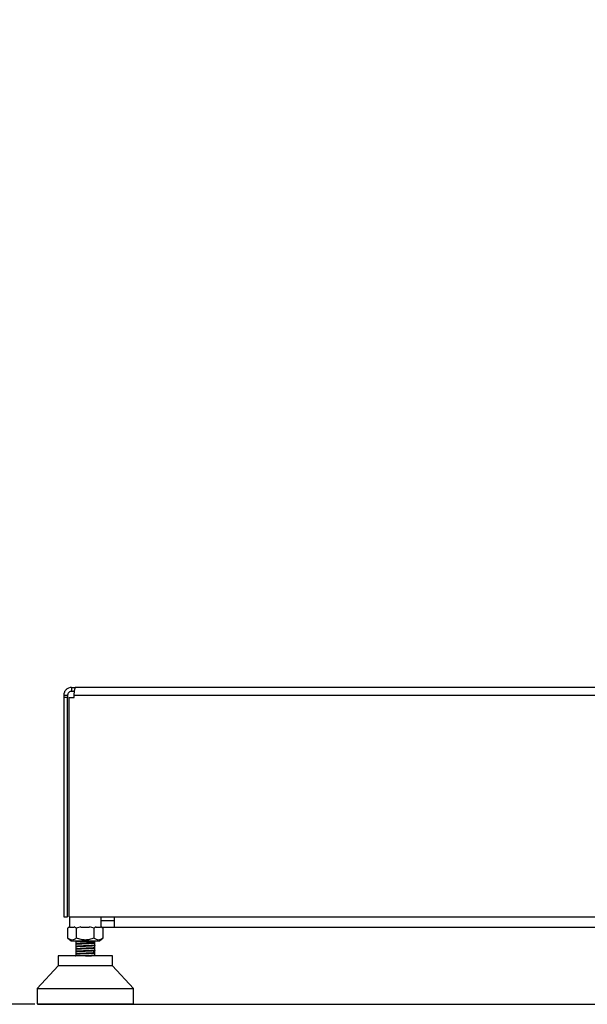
# Model space of a CAD drawing. Header units: millimetres. Extents: x 10 to 10348, y 8 to 8288.
# Tile 20 of 129: x 3139 to 3435, y 749 to 1264. Entities that reach past the tile are written whole.
import ezdxf

# ---------------------------------------------------------------- set-up
doc = ezdxf.new("R2010")
doc.units = ezdxf.units.MM
doc.layers.add('COMPONENT_GEOMETRY', color=7, linetype='Continuous')
doc.styles.add('SLDTEXTSTYLE0', font='TXT', dxfattribs={"width": 0.75})
doc.dimstyles.new('SLDDIMSTYLE1', dxfattribs={"dimtxt": 75, "dimasz": 3.302, "dimexe": 0, "dimexo": 0.0625, "dimgap": 18.75, "dimtad": 0, "dimtih": 1, "dimtoh": 1, "dimdec": 0, "dimrnd": 1e-09, "dimzin": 12, "dimdsep": 46, "dimtxsty": 'SLDTEXTSTYLE0', "dimsah": 1, "dimcen": 0.09, "dimadec": 0, "dimazin": 3, "dimtfac": 1, "dimtdec": 0, "dimtofl": 0, "dimtmove": 0, "dimatfit": 3, "dimfxl": 1, "dimfrac": 2, "dimtolj": 1, "dimtzin": 12, "dimarcsym": 0})

# ---------------------------------------------------------------- blocks, each defined once
blk = doc.blocks.new('_D_5')
at = {"layer": 'COMPONENT_GEOMETRY', "color": 7}
for p, q in [((3546.34, 3861.9), (417.24, 3861.9)), ((420.41, 3861.9), (420.41, 2365.11)), ((420.41, 749.25), (420.41, 2246.04)), ((3146.61, 749.25), (417.24, 749.25))]:
    blk.add_line(p, q, dxfattribs=at)
for points in [[(420.41, 3861.9), (419.9, 3858.6), (420.92, 3858.6)], [(420.41, 749.25), (420.92, 752.55), (419.9, 752.55)]]:
    blk.add_solid(points, dxfattribs=at)
at = {"layer": 'COMPONENT_GEOMETRY', "color": 7, "insert": (309.58, 2342.72), "char_height": 75, "attachment_point": 1, "style": 'SLDTEXTSTYLE0'}
blk.add_mtext('3113', dxfattribs=at)
blk = doc.blocks.new('_D_6')
at = {"layer": 'COMPONENT_GEOMETRY', "color": 7}
for p, q in [((6592.37, 3169.16), (6314.85, 3169.16)), ((6318.02, 3169.16), (6318.02, 2018.74)), ((6318.02, 749.25), (6318.02, 1899.67)), ((3149.54, 749.25), (6321.2, 749.25))]:
    blk.add_line(p, q, dxfattribs=at)
for points in [[(6318.02, 3169.16), (6317.52, 3165.86), (6318.53, 3165.86)], [(6318.02, 749.25), (6318.53, 752.55), (6317.52, 752.55)]]:
    blk.add_solid(points, dxfattribs=at)
at = {"layer": 'COMPONENT_GEOMETRY', "color": 7, "insert": (6207.19, 1996.35), "char_height": 75, "attachment_point": 1, "style": 'SLDTEXTSTYLE0'}
blk.add_mtext('2420', dxfattribs=at)

msp = doc.modelspace()

# ---------------------------------------------------------------- linework, layer by layer
at = {"color": 7, "linetype": 'Continuous', "lineweight": 25}
for p, q in [((3165.69, 914.9), (3165.69, 912.9)), ((3165.69, 914.9), (3167.69, 914.9)), ((3165.69, 912.9), (3167.26, 912.9)), ((4063.69, 914.9), (3167.69, 914.9)), ((3161.69, 910.9), (3163.69, 910.9)), ((3161.69, 910.9), (3161.69, 909.7)), ((3161.69, 909.7), (3161.69, 794.9)), ((3163.69, 909.7), (3161.69, 909.7)), ((3163.69, 910.9), (3163.69, 909.7)), ((3163.69, 794.9), (3163.69, 909.7)), ((3164.5, 794.9), (3164.5, 909.7)), ((3164.5, 909.7), (3167.1, 909.7)), ((3167.1, 910.9), (4064.27, 910.9)), ((3167.1, 909.7), (3167.1, 910.9)), ((3167.1, 910.9), (3167.1, 910.9)), ((3161.69, 794.9), (3163.69, 794.9)), ((3164.5, 794.9), (4066.87, 794.9)), ((3164.67, 794.9), (3164.67, 789.75)), ((3181.17, 789.75), (3181.17, 794.9)), ((3187.94, 792.9), (3182.19, 792.9)), ((3164.67, 789.75), (3163.75, 789.03)), ((3164.92, 789.74), (3163.75, 789.03)), ((3163.75, 783.83), (3163.75, 789.03)), ((3167.17, 789.4), (3164.92, 789.4)), ((3168.34, 789.03), (3167.17, 789.74)), ((3170.66, 789.74), (3168.34, 789.03)), ((3168.34, 783.83), (3168.34, 789.03)), ((3175.17, 789.4), (3170.67, 789.4)), ((3177.5, 789.03), (3175.17, 789.74)), ((3178.67, 789.74), (3177.5, 789.03)), ((3177.5, 783.83), (3177.5, 789.03)), ((3180.92, 789.4), (3178.67, 789.4)), ((3182.08, 789.03), (3180.92, 789.74)), ((3182.09, 789.03), (3181.17, 789.75)), ((3182.19, 789.4), (3181.58, 789.43)), ((3182.08, 789.03), (3182.08, 783.83)), ((3187.94, 789.4), (3182.19, 789.4)), ((4043.44, 789.4), (3187.94, 789.4)), ((3163.75, 783.83), (3165.5, 782.46)), ((3165.5, 782.46), (3180.34, 782.46)), ((3167.92, 782.46), (3167.92, 781.83)), ((3177.92, 781.83), (3177.92, 782.46)), ((3180.34, 782.46), (3182.09, 783.83)), ((3167.85, 781.06), (3167.89, 781.05)), ((3167.92, 781.83), (3167.92, 780.78)), ((3177.92, 781.83), (3167.92, 781.83)), ((3167.92, 780.7), (3167.92, 779.48)), ((3167.92, 779.4), (3167.92, 778.17)), ((3167.92, 778.1), (3167.92, 776.87)), ((3177.92, 781.43), (3177.92, 781.83)), ((3177.92, 781.68), (3177.92, 781.75)), ((3177.92, 781.35), (3177.92, 781.43)), ((3177.92, 780.13), (3177.92, 781.35)), ((3177.92, 778.83), (3177.92, 780.05)), ((3177.92, 777.52), (3177.92, 778.73)), ((3177.92, 776.22), (3177.92, 777.45)), ((3177.93, 777.5), (3177.99, 777.49)), ((3177.94, 780.1), (3177.98, 780.09)), ((3177.94, 778.8), (3177.99, 778.79)), ((3158.74, 774.52), (3158.74, 769.41)), ((3172.92, 774.52), (3158.74, 774.52)), ((3167.85, 774.55), (3167.89, 774.54)), ((3167.92, 776.8), (3167.92, 775.57)), ((3167.92, 775.49), (3167.92, 774.52)), ((3187.09, 774.52), (3172.92, 774.52)), ((3177.92, 774.92), (3177.92, 776.14)), ((3177.92, 774.52), (3177.92, 774.84)), ((3177.93, 776.2), (3177.98, 776.18)), ((3177.93, 774.89), (3177.98, 774.88)), ((3187.09, 769.41), (3187.09, 774.52)), ((3158.74, 769.41), (3147.71, 757.6)), ((3187.09, 769.41), (3158.74, 769.41)), ((3198.13, 757.6), (3187.09, 769.41)), ((3147.71, 757.6), (3147.71, 749.57)), ((3147.71, 757.6), (3198.13, 757.6)), ((3198.13, 749.57), (3198.13, 757.6)), ((3147.71, 749.57), (3172.92, 749.57)), ((3148.05, 749.57), (3148.05, 749.41)), ((3148.05, 749.41), (3148.21, 749.25)), ((3148.1, 749.41), (3148.1, 749.57)), ((3148.1, 749.41), (3148.21, 749.41)), ((3148.27, 749.25), (3148.1, 749.41)), ((3148.21, 749.57), (3148.21, 749.41)), ((3148.21, 749.41), (3148.36, 749.25)), ((3148.21, 749.25), (3148.27, 749.25)), ((3148.27, 749.25), (3148.36, 749.25)), ((3148.35, 749.41), (3148.35, 749.57)), ((3148.54, 749.25), (3148.35, 749.41)), ((3148.35, 749.41), (3148.59, 749.41)), ((3148.36, 749.25), (3148.54, 749.25)), ((3148.54, 749.25), (3148.71, 749.25)), ((3148.59, 749.57), (3148.59, 749.41)), ((3148.59, 749.41), (3148.71, 749.25)), ((3148.71, 749.25), (3149.02, 749.25)), ((3148.82, 749.41), (3148.82, 749.57)), ((3148.82, 749.41), (3149.17, 749.41)), ((3149.02, 749.25), (3148.82, 749.41)), ((3149.02, 749.25), (3149.28, 749.25)), ((3149.17, 749.57), (3149.17, 749.41)), ((3149.17, 749.41), (3149.28, 749.25)), ((3149.28, 749.25), (3149.7, 749.25)), ((3149.5, 749.41), (3149.5, 749.57)), ((3149.7, 749.25), (3149.5, 749.41)), ((3149.5, 749.41), (3149.96, 749.41)), ((3149.7, 749.25), (3150.05, 749.25)), ((3149.96, 749.57), (3149.96, 749.41)), ((3149.96, 749.41), (3150.05, 749.25)), ((3150.05, 749.25), (3150.59, 749.25)), ((3150.37, 749.41), (3150.37, 749.57)), ((3150.37, 749.41), (3150.94, 749.41)), ((3150.59, 749.25), (3150.37, 749.41)), ((3150.59, 749.25), (3151.01, 749.25)), ((3150.94, 749.57), (3150.94, 749.41)), ((3150.94, 749.41), (3151.01, 749.25)), ((3151.01, 749.25), (3151.66, 749.25)), ((3151.44, 749.41), (3151.44, 749.57)), ((3151.66, 749.25), (3151.44, 749.41)), ((3151.44, 749.41), (3152.11, 749.41)), ((3151.66, 749.25), (3152.16, 749.25)), ((3152.11, 749.57), (3152.11, 749.41)), ((3152.11, 749.41), (3152.16, 749.25)), ((3152.16, 749.25), (3152.91, 749.25)), ((3152.69, 749.41), (3152.69, 749.57)), ((3152.91, 749.25), (3152.69, 749.41)), ((3152.69, 749.41), (3153.45, 749.41)), ((3152.91, 749.25), (3153.49, 749.25)), ((3153.45, 749.57), (3153.45, 749.41)), ((3153.45, 749.41), (3153.49, 749.25)), ((3153.49, 749.25), (3154.34, 749.25)), ((3154.11, 749.41), (3154.11, 749.57)), ((3154.11, 749.41), (3154.97, 749.41)), ((3154.34, 749.25), (3154.11, 749.41)), ((3154.34, 749.25), (3154.98, 749.25)), ((3154.97, 749.57), (3154.97, 749.41)), ((3154.97, 749.41), (3154.98, 749.25)), ((3154.98, 749.25), (3155.92, 749.25)), ((3155.69, 749.41), (3155.69, 749.57)), ((3155.92, 749.25), (3155.69, 749.41)), ((3155.69, 749.41), (3156.63, 749.41)), ((3155.92, 749.25), (3156.62, 749.25)), ((3156.63, 749.41), (3156.62, 749.25)), ((3156.62, 749.25), (3157.65, 749.25)), ((3156.63, 749.57), (3156.63, 749.41)), ((3157.42, 749.41), (3157.42, 749.57)), ((3157.65, 749.25), (3157.42, 749.41)), ((3157.42, 749.41), (3158.44, 749.41)), ((3157.65, 749.25), (3158.41, 749.25)), ((3158.44, 749.41), (3158.41, 749.25)), ((3158.41, 749.25), (3159.5, 749.25)), ((3158.44, 749.57), (3158.44, 749.41)), ((3159.29, 749.41), (3159.29, 749.57)), ((3159.29, 749.41), (3160.37, 749.41)), ((3159.5, 749.25), (3159.29, 749.41)), ((3159.5, 749.25), (3160.31, 749.25)), ((3160.37, 749.41), (3160.31, 749.25)), ((3160.31, 749.25), (3161.48, 749.25)), ((3160.37, 749.57), (3160.37, 749.41)), ((3161.26, 749.41), (3161.26, 749.57)), ((3161.26, 749.41), (3162.4, 749.41)), ((3161.48, 749.25), (3161.26, 749.41)), ((3161.48, 749.25), (3162.33, 749.25)), ((3162.4, 749.41), (3162.33, 749.25)), ((3162.33, 749.25), (3163.55, 749.25)), ((3162.4, 749.57), (3162.4, 749.41)), ((3163.34, 749.41), (3163.34, 749.57)), ((3163.34, 749.41), (3164.53, 749.41)), ((3163.55, 749.25), (3163.34, 749.41)), ((3163.55, 749.25), (3164.44, 749.25)), ((3164.53, 749.41), (3164.44, 749.25)), ((3164.44, 749.25), (3165.47, 749.25)), ((3164.53, 749.57), (3164.53, 749.41)), ((3165.47, 749.25), (3165.58, 749.27)), ((3165.5, 749.41), (3165.5, 749.57)), ((3165.7, 749.25), (3165.5, 749.41)), ((3165.5, 749.41), (3166.72, 749.41)), ((3165.7, 749.25), (3166.61, 749.25)), ((3166.72, 749.41), (3166.61, 749.25)), ((3166.61, 749.25), (3167.4, 749.25)), ((3166.72, 749.57), (3166.72, 749.41)), ((3166.72, 749.41), (3167.59, 749.41)), ((3167.4, 749.25), (3167.59, 749.41)), ((3167.59, 749.41), (3167.59, 749.57)), ((3167.72, 749.41), (3167.72, 749.57)), ((3167.91, 749.25), (3167.72, 749.41)), ((3167.72, 749.41), (3168.97, 749.41)), ((3167.91, 749.25), (3168.85, 749.25)), ((3168.97, 749.41), (3168.85, 749.25)), ((3168.85, 749.25), (3169.37, 749.25)), ((3168.97, 749.57), (3168.97, 749.41)), ((3168.97, 749.41), (3169.56, 749.41)), ((3169.37, 749.25), (3169.56, 749.41)), ((3169.56, 749.41), (3169.56, 749.57)), ((3169.99, 749.41), (3169.99, 749.57)), ((3170.16, 749.25), (3169.99, 749.41)), ((3169.99, 749.41), (3171.26, 749.41)), ((3170.16, 749.25), (3171.11, 749.25)), ((3171.26, 749.41), (3171.11, 749.25)), ((3171.11, 749.25), (3171.38, 749.25)), ((3171.26, 749.57), (3171.26, 749.41)), ((3171.26, 749.41), (3171.55, 749.41)), ((3171.38, 749.25), (3171.55, 749.41)), ((3171.55, 749.41), (3171.55, 749.57)), ((3172.28, 749.41), (3172.28, 749.57)), ((3172.44, 749.25), (3172.28, 749.41)), ((3172.28, 749.41), (3173.55, 749.41)), ((3172.44, 749.25), (3173.39, 749.25)), ((3172.92, 749.57), (3198.13, 749.57)), ((3173.55, 749.41), (3173.39, 749.25)), ((3173.55, 749.57), (3173.55, 749.41)), ((3174.29, 749.41), (3174.29, 749.57)), ((3174.46, 749.25), (3174.29, 749.41)), ((3174.29, 749.41), (3174.58, 749.41)), ((3174.46, 749.25), (3174.72, 749.25)), ((3174.58, 749.41), (3174.58, 749.57)), ((3174.72, 749.25), (3174.58, 749.41)), ((3174.58, 749.41), (3175.85, 749.41)), ((3174.72, 749.25), (3175.67, 749.25)), ((3175.85, 749.41), (3175.67, 749.25)), ((3175.85, 749.57), (3175.85, 749.41)), ((3176.28, 749.41), (3176.28, 749.57)), ((3176.47, 749.25), (3176.28, 749.41)), ((3176.28, 749.41), (3176.86, 749.41)), ((3176.47, 749.25), (3176.99, 749.25)), ((3176.86, 749.41), (3176.86, 749.57)), ((3176.86, 749.41), (3178.11, 749.41)), ((3176.99, 749.25), (3176.86, 749.41)), ((3176.99, 749.25), (3177.93, 749.25)), ((3178.11, 749.41), (3177.93, 749.25)), ((3178.11, 749.57), (3178.11, 749.41)), ((3178.24, 749.41), (3178.24, 749.57)), ((3178.24, 749.41), (3179.11, 749.41)), ((3178.44, 749.25), (3178.24, 749.41)), ((3178.44, 749.25), (3179.22, 749.25)), ((3179.11, 749.41), (3179.11, 749.57)), ((3179.11, 749.41), (3180.34, 749.41)), ((3179.22, 749.25), (3179.11, 749.41)), ((3179.22, 749.25), (3180.14, 749.25)), ((3180.34, 749.41), (3180.14, 749.25)), ((3180.37, 749.25), (3180.25, 749.28)), ((3180.34, 749.57), (3180.34, 749.41)), ((3180.37, 749.25), (3181.4, 749.25)), ((3181.31, 749.41), (3181.31, 749.57)), ((3181.31, 749.41), (3182.49, 749.41)), ((3181.4, 749.25), (3181.31, 749.41)), ((3181.4, 749.25), (3182.29, 749.25)), ((3182.49, 749.41), (3182.29, 749.25)), ((3182.29, 749.25), (3183.51, 749.25)), ((3182.49, 749.57), (3182.49, 749.41)), ((3183.44, 749.41), (3183.44, 749.57)), ((3183.51, 749.25), (3183.44, 749.41)), ((3183.44, 749.41), (3184.57, 749.41)), ((3183.51, 749.25), (3184.36, 749.25)), ((3184.57, 749.41), (3184.36, 749.25)), ((3184.36, 749.25), (3185.52, 749.25)), ((3184.57, 749.57), (3184.57, 749.41)), ((3185.47, 749.41), (3185.47, 749.57)), ((3185.52, 749.25), (3185.47, 749.41)), ((3185.47, 749.41), (3186.55, 749.41)), ((3185.52, 749.25), (3186.33, 749.25)), ((3186.55, 749.41), (3186.33, 749.25)), ((3186.33, 749.25), (3187.43, 749.25)), ((3186.55, 749.57), (3186.55, 749.41)), ((3187.4, 749.41), (3187.4, 749.57)), ((3187.4, 749.41), (3188.41, 749.41)), ((3187.43, 749.25), (3187.4, 749.41)), ((3187.43, 749.25), (3188.19, 749.25)), ((3188.41, 749.41), (3188.19, 749.25)), ((3188.19, 749.25), (3189.21, 749.25)), ((3188.41, 749.57), (3188.41, 749.41)), ((3189.2, 749.41), (3189.2, 749.57)), ((3189.21, 749.25), (3189.2, 749.41)), ((3189.2, 749.41), (3190.14, 749.41)), ((3189.21, 749.25), (3189.92, 749.25)), ((3190.14, 749.41), (3189.92, 749.25)), ((3189.92, 749.25), (3190.86, 749.25)), ((3190.14, 749.57), (3190.14, 749.41)), ((3190.86, 749.25), (3190.87, 749.41)), ((3190.86, 749.25), (3191.5, 749.25)), ((3190.87, 749.41), (3190.87, 749.57)), ((3190.87, 749.41), (3191.73, 749.41)), ((3191.73, 749.41), (3191.5, 749.25)), ((3191.5, 749.25), (3192.35, 749.25)), ((3191.73, 749.57), (3191.73, 749.41)), ((3192.35, 749.25), (3192.38, 749.41)), ((3192.35, 749.25), (3192.93, 749.25)), ((3192.38, 749.41), (3192.38, 749.57)), ((3192.38, 749.41), (3193.15, 749.41)), ((3193.15, 749.41), (3192.93, 749.25)), ((3192.93, 749.25), (3193.68, 749.25)), ((3193.15, 749.57), (3193.15, 749.41)), ((3193.68, 749.25), (3193.73, 749.41)), ((3193.68, 749.25), (3194.18, 749.25)), ((3193.73, 749.41), (3193.73, 749.57)), ((3193.73, 749.41), (3194.4, 749.41)), ((3194.4, 749.41), (3194.18, 749.25)), ((3194.18, 749.25), (3194.83, 749.25)), ((3194.4, 749.57), (3194.4, 749.41)), ((3194.83, 749.25), (3194.9, 749.41)), ((3194.83, 749.25), (3195.25, 749.25)), ((3194.9, 749.41), (3194.9, 749.57)), ((3194.9, 749.41), (3195.46, 749.41)), ((3195.46, 749.41), (3195.25, 749.25)), ((3195.25, 749.25), (3195.79, 749.25)), ((3195.46, 749.57), (3195.46, 749.41)), ((3195.79, 749.25), (3195.88, 749.41)), ((3195.79, 749.25), (3196.13, 749.25)), ((3195.88, 749.41), (3195.88, 749.57)), ((3195.88, 749.41), (3196.34, 749.41)), ((3196.34, 749.41), (3196.13, 749.25)), ((3196.13, 749.25), (3196.56, 749.25)), ((3196.34, 749.57), (3196.34, 749.41)), ((3196.56, 749.25), (3196.67, 749.41)), ((3196.56, 749.25), (3196.82, 749.25)), ((3196.67, 749.41), (3196.67, 749.57)), ((3196.67, 749.41), (3197.01, 749.41)), ((3197.01, 749.41), (3196.82, 749.25)), ((3196.82, 749.25), (3197.12, 749.25)), ((3197.01, 749.57), (3197.01, 749.41)), ((3197.12, 749.25), (3197.25, 749.41)), ((3197.12, 749.25), (3197.3, 749.25)), ((3197.25, 749.41), (3197.25, 749.57)), ((3197.25, 749.41), (3197.48, 749.41)), ((3197.48, 749.41), (3197.3, 749.25)), ((3197.3, 749.25), (3197.48, 749.25)), ((3197.48, 749.57), (3197.48, 749.41)), ((3197.48, 749.25), (3197.62, 749.41)), ((3197.48, 749.25), (3197.57, 749.25)), ((3197.74, 749.41), (3197.57, 749.25)), ((3197.57, 749.25), (3197.63, 749.25)), ((3197.62, 749.41), (3197.62, 749.57)), ((3197.62, 749.41), (3197.74, 749.41)), ((3197.73, 749.28), (3197.79, 749.41)), ((3197.74, 749.57), (3197.74, 749.41)), ((3197.79, 749.41), (3197.79, 749.57))]:
    msp.add_line(p, q, dxfattribs=at)
at = {"color": 8, "linetype": 'Continuous', "lineweight": 25}
for p, q in [((3148.05, 749.41), (3148.1, 749.41)), ((3148.21, 749.41), (3148.35, 749.41)), ((3148.59, 749.41), (3148.82, 749.41)), ((3149.17, 749.41), (3149.5, 749.41)), ((3149.96, 749.41), (3150.37, 749.41)), ((3150.94, 749.41), (3151.44, 749.41)), ((3152.11, 749.41), (3152.69, 749.41)), ((3153.45, 749.41), (3154.11, 749.41)), ((3154.97, 749.41), (3155.69, 749.41)), ((3156.63, 749.41), (3157.42, 749.41)), ((3158.44, 749.41), (3159.29, 749.41)), ((3160.37, 749.41), (3161.26, 749.41)), ((3162.4, 749.41), (3163.34, 749.41)), ((3164.53, 749.41), (3165.5, 749.41)), ((3180.34, 749.41), (3181.31, 749.41)), ((3182.49, 749.41), (3183.44, 749.41)), ((3184.57, 749.41), (3185.47, 749.41)), ((3186.55, 749.41), (3187.4, 749.41)), ((3188.41, 749.41), (3189.2, 749.41)), ((3190.14, 749.41), (3190.87, 749.41)), ((3191.73, 749.41), (3192.38, 749.41)), ((3193.15, 749.41), (3193.73, 749.41)), ((3194.4, 749.41), (3194.9, 749.41)), ((3195.46, 749.41), (3195.88, 749.41)), ((3196.34, 749.41), (3196.67, 749.41)), ((3197.01, 749.41), (3197.25, 749.41)), ((3197.48, 749.41), (3197.62, 749.41)), ((3197.74, 749.41), (3197.79, 749.41))]:
    msp.add_line(p, q, dxfattribs=at)
at = {"color": 7, "linetype": 'Continuous', "lineweight": 25, "flags": 128}
for points in [[(3182.19, 792.9), (3181.6, 792.96), (3181.17, 793.08)], [(3187.94, 794.9), (3187.94, 794.63), (3187.94, 793.41), (3187.94, 792.29), (3187.94, 791.3), (3187.94, 790.49), (3187.94, 789.89), (3187.94, 789.52), (3187.94, 789.4)]]:
    msp.add_lwpolyline(points, dxfattribs=at)
at = {"color": 7, "linetype": 'Continuous', "lineweight": 25}
for points, knots in [([(3165.69, 914.9), (3165.18, 914.84), (3164.4, 914.76), (3163.47, 914.26), (3162.84, 913.75), (3162.33, 913.12), (3161.83, 912.19), (3161.74, 911.41), (3161.69, 910.9)], [0, 0, 0, 0, 0.2411671, 0.369514, 0.5000048, 0.6304885, 0.7588327, 1, 1, 1, 1]), ([(3165.69, 912.9), (3165.56, 912.89), (3165.31, 912.88), (3164.8, 912.72), (3164.24, 912.35), (3163.86, 911.79), (3163.71, 911.28), (3163.7, 911.02), (3163.69, 910.9)], [0, 0, 0, 0, 0.116665, 0.240369, 0.500004, 0.759636, 0.883344, 1, 1, 1, 1]), ([(3167.1, 910.9), (3167.12, 911.41), (3167.16, 912.19), (3167.29, 913.12), (3167.4, 913.75), (3167.5, 914.26), (3167.63, 914.76), (3167.67, 914.84), (3167.69, 914.9)], [0, 0, 0, 0, 0.241167, 0.369511, 0.499995, 0.630486, 0.758833, 1, 1, 1, 1]), ([(3168.34, 783.83), (3167.94, 783.55), (3167.19, 783.03), (3166.04, 782.79), (3164.89, 783.03), (3164.15, 783.55), (3163.75, 783.83)], [0, 0, 0, 0, 0.268507, 0.5, 0.731493, 1, 1, 1, 1]), ([(3177.5, 783.83), (3176.7, 783.55), (3175.22, 783.03), (3172.92, 782.79), (3170.62, 783.03), (3169.13, 783.55), (3168.34, 783.83)], [0, 0, 0, 0, 0.268509, 0.5, 0.731495, 1, 1, 1, 1]), ([(3182.08, 783.83), (3181.69, 783.55), (3180.94, 783.03), (3179.79, 782.79), (3178.64, 783.03), (3177.9, 783.55), (3177.5, 783.83)], [0, 0, 0, 0, 0.268508, 0.500003, 0.731498, 1, 1, 1, 1]), ([(3167.93, 780.7), (3167.92, 780.7), (3167.89, 780.72), (3168.01, 780.74), (3168.29, 780.79), (3168.93, 780.84), (3169.72, 780.88), (3170.18, 780.91)], [0, 0, 0, 0, 0.018206, 0.208386, 0.386338, 0.644086, 1, 1, 1, 1]), ([(3177.93, 780.07), (3177.9, 780.06), (3177.83, 780.02), (3177.18, 779.97), (3176.17, 779.9), (3174.84, 779.84), (3173.35, 779.78), (3171.82, 779.72), (3170.39, 779.66), (3169.17, 779.59), (3168.33, 779.53), (3167.89, 779.48), (3167.91, 779.46), (3167.91, 779.45)], [0, 0, 0, 0, 0.0741781, 0.1736511, 0.2731003, 0.3725166, 0.4720186, 0.5713903, 0.670909, 0.7702811, 0.8697807, 0.9691974, 1, 1, 1, 1]), ([(3177.93, 778.77), (3177.9, 778.76), (3177.82, 778.72), (3177.18, 778.66), (3176.16, 778.6), (3174.83, 778.54), (3173.34, 778.48), (3171.81, 778.42), (3170.38, 778.35), (3169.17, 778.29), (3168.32, 778.23), (3167.89, 778.18), (3167.91, 778.16), (3167.91, 778.15)], [0, 0, 0, 0, 0.074374, 0.174144, 0.273762, 0.37352, 0.473175, 0.572884, 0.672601, 0.772251, 0.872011, 0.971627, 1, 1, 1, 1]), ([(3177.92, 777.47), (3177.89, 777.45), (3177.81, 777.42), (3177.17, 777.36), (3176.14, 777.3), (3174.82, 777.24), (3173.32, 777.18), (3171.79, 777.11), (3170.36, 777.05), (3169.16, 776.99), (3168.31, 776.93), (3167.89, 776.88), (3167.91, 776.85), (3167.91, 776.85)], [0, 0, 0, 0, 0.071981, 0.172123, 0.272214, 0.372403, 0.472459, 0.572661, 0.67272, 0.7729, 0.873008, 0.973134, 1, 1, 1, 1]), ([(3177.88, 781.37), (3177.89, 781.36), (3177.91, 781.34), (3177.55, 781.3), (3177.01, 781.26), (3176.22, 781.21), (3175.23, 781.16), (3174.07, 781.11), (3172.8, 781.06), (3171.49, 781.01), (3170.24, 780.95), (3169.13, 780.89), (3168.33, 780.83), (3167.9, 780.79), (3167.91, 780.76), (3167.91, 780.75)], [0, 0, 0, 0, 0.047753, 0.116946, 0.189117, 0.26428, 0.342266, 0.42323, 0.507174, 0.593917, 0.683704, 0.77636, 0.871908, 0.971987, 1, 1, 1, 1]), ([(3170.18, 779.68), (3170.12, 779.68), (3169.58, 779.65), (3168.65, 779.59), (3168.15, 779.54), (3167.97, 779.51), (3167.99, 779.5), (3168, 779.49)], [0, 0, 0, 0, 0.05003, 0.42443, 0.847782, 0.871953, 1, 1, 1, 1]), ([(3168.02, 779.4), (3168, 779.41), (3167.95, 779.45), (3168.68, 779.52), (3169.69, 779.58), (3170.18, 779.6)], [0, 0, 0, 0, 0.202677, 0.60538, 1, 1, 1, 1]), ([(3168.01, 778.1), (3168, 778.11), (3167.95, 778.15), (3168.69, 778.22), (3169.69, 778.28), (3170.18, 778.3)], [0, 0, 0, 0, 0.208203, 0.609191, 1, 1, 1, 1]), ([(3170.18, 780.98), (3169.83, 780.96), (3169.38, 780.94), (3168.96, 780.91), (3168.46, 780.88), (3167.98, 780.84), (3168.01, 780.8), (3168.02, 780.79)], [0, 0, 0, 0, 0.287548, 0.377037, 0.4301, 0.858494, 1, 1, 1, 1]), ([(3170.18, 778.38), (3169.69, 778.35), (3168.69, 778.3), (3167.98, 778.23), (3168.01, 778.2), (3168.02, 778.19)], [0, 0, 0, 0, 0.426522, 0.853044, 1, 1, 1, 1]), ([(3168.12, 780.72), (3168.13, 780.72), (3168.16, 780.71), (3168.23, 780.7), (3168.26, 780.7)], [0, 0, 0, 0, 0.534982, 1, 1, 1, 1]), ([(3177.92, 781.43), (3177.9, 781.41), (3177.84, 781.37), (3177.18, 781.31), (3175.82, 781.23), (3174.47, 781.17), (3173.19, 781.11), (3171.85, 781.06), (3170.77, 781.01), (3170.18, 780.98)], [0, 0, 0, 0, 0.095933, 0.269311, 0.451993, 0.634616, 0.665878, 0.817592, 1, 1, 1, 1]), ([(3170.18, 780.91), (3170.77, 780.93), (3171.39, 780.96), (3172.67, 781.02), (3174, 781.07), (3175.51, 781.14), (3176.35, 781.18), (3176.79, 781.21), (3177.36, 781.25), (3177.81, 781.29), (3177.87, 781.33), (3177.88, 781.34)], [0, 0, 0, 0, 0.188947, 0.199289, 0.378208, 0.567423, 0.662172, 0.695053, 0.757505, 0.940943, 1, 1, 1, 1]), ([(3177.9, 780.13), (3177.89, 780.11), (3177.85, 780.07), (3177.43, 780.03), (3176.72, 779.98), (3175.94, 779.94), (3174.8, 779.88), (3173.55, 779.83), (3171.95, 779.76), (3170.77, 779.71), (3170.18, 779.68)], [0, 0, 0, 0, 0.092811, 0.269348, 0.280262, 0.45182, 0.570013, 0.634964, 0.817442, 1, 1, 1, 1]), ([(3170.18, 779.6), (3170.76, 779.63), (3171.94, 779.69), (3173.58, 779.75), (3174.87, 779.81), (3176.03, 779.86), (3176.84, 779.91), (3177.5, 779.96), (3177.85, 780), (3177.86, 780.03), (3177.86, 780.04)], [0, 0, 0, 0, 0.1855458, 0.3761562, 0.4565074, 0.5728216, 0.7532777, 0.7853199, 0.9418314, 1, 1, 1, 1]), ([(3177.82, 778.82), (3177.85, 778.81), (3177.89, 778.79), (3177.58, 778.74), (3176.99, 778.69), (3175.81, 778.62), (3173.97, 778.54), (3172.51, 778.48), (3171.56, 778.44), (3170.94, 778.42), (3170.47, 778.39), (3170.18, 778.38)], [0, 0, 0, 0, 0.086271, 0.178001, 0.269718, 0.452144, 0.634455, 0.816719, 0.848651, 0.90864, 1, 1, 1, 1]), ([(3170.18, 778.3), (3170.21, 778.3), (3170.46, 778.32), (3171.04, 778.34), (3171.99, 778.39), (3173.03, 778.43), (3174.32, 778.48), (3175.81, 778.55), (3177.25, 778.63), (3177.64, 778.68), (3177.83, 778.71)], [0, 0, 0, 0, 0.00942, 0.090257, 0.20162, 0.310537, 0.409605, 0.597688, 0.800315, 1, 1, 1, 1]), ([(3177.82, 777.52), (3177.85, 777.51), (3177.89, 777.49), (3177.68, 777.45), (3177.17, 777.4), (3176.25, 777.35), (3175.17, 777.29), (3173.94, 777.24), (3171.95, 777.16), (3170.77, 777.1), (3170.18, 777.08)], [0, 0, 0, 0, 0.086368, 0.105547, 0.269194, 0.451784, 0.462131, 0.634726, 0.817364, 1, 1, 1, 1]), ([(3170.18, 777), (3170.28, 777.01), (3170.5, 777.02), (3170.9, 777.03), (3171.4, 777.06), (3171.85, 777.08), (3172.26, 777.09), (3172.65, 777.11), (3173.24, 777.13), (3173.86, 777.16), (3174.42, 777.18), (3174.88, 777.2), (3175.33, 777.22), (3175.64, 777.24), (3175.97, 777.26), (3176.34, 777.28), (3176.77, 777.3), (3177.39, 777.35), (3177.88, 777.39), (3177.84, 777.42), (3177.83, 777.43)], [0, 0, 0, 0, 0.0329121, 0.0755472, 0.1278958, 0.1899611, 0.2098963, 0.2482271, 0.304941, 0.3800167, 0.4274991, 0.4749823, 0.5224722, 0.5699576, 0.5806296, 0.6392121, 0.7101893, 0.7597362, 0.9484027, 1, 1, 1, 1]), ([(3177.93, 776.17), (3177.89, 776.15), (3177.81, 776.12), (3177.17, 776.06), (3176.13, 776), (3174.81, 775.94), (3173.31, 775.87), (3171.78, 775.81), (3170.36, 775.75), (3169.15, 775.69), (3168.31, 775.63), (3167.89, 775.58), (3167.91, 775.55), (3167.91, 775.55)], [0, 0, 0, 0, 0.0747597, 0.1743146, 0.2739999, 0.3735979, 0.473231, 0.5728885, 0.6724651, 0.7721618, 0.871711, 0.9714103, 1, 1, 1, 1]), ([(3167.92, 776.8), (3167.94, 776.81), (3167.98, 776.85), (3168.51, 776.9), (3169.35, 776.96), (3169.91, 776.99), (3170.18, 777)], [0, 0, 0, 0, 0.1825597, 0.5817783, 0.793968, 1, 1, 1, 1]), ([(3168.01, 775.49), (3168, 775.51), (3167.95, 775.55), (3168.59, 775.61), (3169.38, 775.66), (3169.92, 775.69), (3170.12, 775.7), (3170.18, 775.7)], [0, 0, 0, 0, 0.208005, 0.582324, 0.857016, 0.950544, 1, 1, 1, 1]), ([(3170.18, 777.08), (3169.69, 777.05), (3168.93, 777.01), (3168.31, 776.96), (3167.98, 776.92), (3168, 776.9), (3168.01, 776.89)], [0, 0, 0, 0, 0.407072, 0.631686, 0.868734, 1, 1, 1, 1]), ([(3170.18, 775.77), (3169.67, 775.75), (3169.15, 775.72), (3168.77, 775.69), (3168.72, 775.69), (3168.37, 775.66), (3168.19, 775.64), (3168.02, 775.61)], [0, 0, 0, 0, 0.49966, 0.501692, 0.518684, 0.566779, 1, 1, 1, 1]), ([(3177.85, 776.22), (3177.86, 776.21), (3177.89, 776.17), (3177.32, 776.12), (3176.65, 776.07), (3176.17, 776.04), (3175.4, 776), (3173.98, 775.94), (3171.95, 775.86), (3170.77, 775.8), (3170.18, 775.77)], [0, 0, 0, 0, 0.086843, 0.26931, 0.360747, 0.392417, 0.45267, 0.635027, 0.817445, 1, 1, 1, 1]), ([(3170.18, 775.7), (3170.77, 775.73), (3171.65, 775.77), (3172.76, 775.81), (3173.41, 775.84), (3174.38, 775.88), (3175.81, 775.94), (3177.22, 776.02), (3177.73, 776.08), (3177.9, 776.12), (3177.88, 776.13), (3177.87, 776.13)], [0, 0, 0, 0, 0.18873, 0.283334, 0.316049, 0.378389, 0.567027, 0.755737, 0.944597, 0.977676, 1, 1, 1, 1]), ([(3177.82, 774.92), (3177.84, 774.91), (3177.91, 774.87), (3177.43, 774.82), (3176.69, 774.77), (3175.74, 774.72), (3174.54, 774.66), (3173.27, 774.61), (3172.32, 774.57), (3171.51, 774.53), (3171.27, 774.52)], [0, 0, 0, 0, 0.09708, 0.30266, 0.328271, 0.508841, 0.714449, 0.726476, 0.92013, 1, 1, 1, 1]), ([(3177.93, 774.87), (3177.9, 774.85), (3177.83, 774.82), (3177.25, 774.76), (3176.37, 774.71), (3175.27, 774.65), (3174.06, 774.6), (3172.99, 774.56), (3172.37, 774.53), (3172.15, 774.52)], [0, 0, 0, 0, 0.130722, 0.299269, 0.462693, 0.620523, 0.773137, 0.920429, 1, 1, 1, 1]), ([(3173.07, 774.52), (3173.36, 774.54), (3173.69, 774.55), (3174.61, 774.59), (3175.62, 774.63), (3176.59, 774.69), (3177.36, 774.74), (3177.88, 774.79), (3177.84, 774.82), (3177.83, 774.83)], [0, 0, 0, 0, 0.119654, 0.134193, 0.387057, 0.560329, 0.655244, 0.922051, 1, 1, 1, 1]), ([(3177.91, 776.55), (3177.9, 776.53), (3177.86, 776.49), (3177.41, 776.45), (3177.1, 776.43)], [0, 0, 0, 0, 0.322497, 1, 1, 1, 1])]:
    msp.add_open_spline(points, degree=3, knots=knots, dxfattribs=at)
at = {"layer": 'COMPONENT_GEOMETRY', "color": 7}
msp.add_line((3148.27, 749.25), (3147.88, 749.25), dxfattribs=at)

# ---------------------------------------------------------------- dimensions: what is measured, and where the dimension line sits
for base, p1, p2, picture, middle in [((420.41, 3861.9), (3147.88, 749.25), (3547.61, 3861.9), '_D_5', (420.41, 2305.58)), ((6318.02, 749.25), (6593.64, 3169.16), (3148.27, 749.25), '_D_6', (6318.02, 1959.21))]:
    dim = msp.add_linear_dim(base=base, p1=p1, p2=p2, angle=90, dimstyle='SLDDIMSTYLE1', dxfattribs=at)
    dim.commit()
    dim.dimension.update_dxf_attribs({"geometry": picture, "text_midpoint": middle, "dimtype": 160})

doc.saveas('drawing.dxf')
